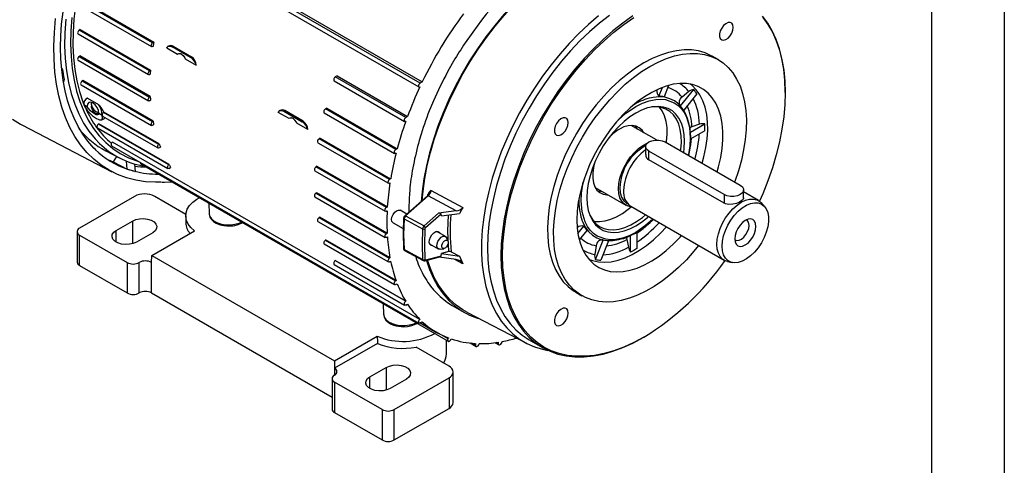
# Model space of a CAD drawing. Header units: inches. Extents: x 0 to 44, y 0 to 34.
# Tile 12 of 19: x 30.5 to 44, y 17.7 to 23.8. Entities that reach past the tile are written whole.
import ezdxf

# ---------------------------------------------------------------- set-up
doc = ezdxf.new("R2010")
doc.units = ezdxf.units.IN
doc.header["$LTSCALE"] = 4
doc.header["$MEASUREMENT"] = 0
doc.layers.add('TEXT', color=140, linetype='Continuous', lineweight=25)

msp = doc.modelspace()

# ---------------------------------------------------------------- linework, layer by layer
at = {"color": 7, "linetype": 'Continuous'}
msp.add_line((44, 34), (44, 0), dxfattribs=at)
for p, q in [((35.986, 22.972), (31.772, 25.405)), ((31.802, 25.423), (36.017, 22.99)), ((31.756, 25.352), (35.971, 22.919)), ((32.318, 23.525), (31.352, 24.083)), ((31.368, 24.092), (32.334, 23.534)), ((31.337, 24.03), (32.303, 23.472)), ((31.295, 23.646), (32.261, 23.088)), ((31.323, 23.706), (31.311, 23.698)), ((32.277, 23.141), (31.311, 23.698)), ((31.323, 23.706), (32.289, 23.148)), ((36.709, 23.672), (36.584, 23.493)), ((32.334, 23.534), (32.318, 23.525)), ((32.318, 23.474), (32.325, 23.477)), ((32.511, 23.454), (32.66, 23.368)), ((32.534, 23.479), (32.523, 23.473)), ((32.588, 23.47), (32.6, 23.478)), ((32.839, 23.325), (32.588, 23.47)), ((32.6, 23.478), (32.851, 23.333)), ((31.295, 23.286), (32.261, 22.728)), ((31.32, 23.344), (31.311, 23.338)), ((31.311, 23.338), (32.277, 22.781)), ((32.286, 22.786), (31.32, 23.344)), ((32.766, 23.307), (32.916, 23.22)), ((32.851, 23.333), (32.839, 23.325)), ((36.428, 23.24), (36.365, 23.127)), ((40.075, 23.294), (39.991, 23.342)), ((31.079, 23.172), (31.069, 23.177)), ((31.073, 23.14), (31.079, 23.172)), ((32.289, 23.148), (32.277, 23.141)), ((31.103, 23.027), (31.095, 22.984)), ((31.359, 23.006), (31.352, 23.002)), ((31.352, 23.002), (32.318, 22.445)), ((32.325, 22.449), (31.359, 23.006)), ((32.277, 23.089), (32.286, 23.094)), ((34.808, 23.003), (35.774, 22.445)), ((34.848, 23.07), (34.824, 23.056)), ((35.79, 22.498), (34.824, 23.056)), ((34.848, 23.07), (35.814, 22.513)), ((36.017, 22.99), (35.986, 22.972)), ((31.337, 22.95), (32.303, 22.392)), ((39.263, 22.791), (39.31, 22.913)), ((39.396, 22.941), (39.335, 22.785)), ((39.56, 22.658), (39.74, 22.882)), ((39.673, 22.855), (39.58, 22.779)), ((40.994, 22.841), (40.994, 22.854)), ((31.415, 22.761), (31.41, 22.758)), ((31.425, 22.765), (31.416, 22.759)), ((31.425, 22.765), (31.576, 22.678)), ((32.286, 22.786), (32.277, 22.781)), ((32.277, 22.729), (32.289, 22.736)), ((36.171, 22.73), (36.131, 22.633)), ((39.782, 22.823), (39.603, 22.6)), ((31.421, 22.648), (31.375, 22.674)), ((31.421, 22.652), (31.421, 22.648)), ((31.58, 22.555), (31.581, 22.56)), ((31.626, 22.529), (31.58, 22.555)), ((31.646, 22.573), (31.65, 22.575)), ((31.646, 22.573), (32.405, 22.135)), ((32.408, 22.137), (31.65, 22.575)), ((34.191, 22.484), (34.042, 22.57)), ((34.065, 22.595), (34.055, 22.589)), ((34.131, 22.594), (34.119, 22.586)), ((34.119, 22.586), (34.37, 22.441)), ((34.382, 22.449), (34.131, 22.594)), ((34.672, 22.564), (35.638, 22.007)), ((34.707, 22.629), (34.688, 22.617)), ((35.654, 22.059), (34.688, 22.617)), ((34.707, 22.629), (35.673, 22.071)), ((38.857, 22.589), (38.945, 22.65)), ((38.929, 22.678), (38.907, 22.666)), ((31.62, 22.469), (31.656, 22.488)), ((31.627, 22.526), (31.626, 22.533)), ((31.626, 22.533), (31.626, 22.529)), ((31.627, 22.526), (31.626, 22.529)), ((31.631, 22.52), (32.39, 22.082)), ((32.325, 22.449), (32.318, 22.445)), ((34.447, 22.336), (34.298, 22.423)), ((34.382, 22.449), (34.37, 22.441)), ((35.814, 22.513), (35.79, 22.498)), ((35.79, 22.447), (35.79, 22.447)), ((30.534, 22.393), (31.759, 21.754)), ((31.56, 22.358), (32.526, 21.8)), ((32.541, 21.853), (31.575, 22.411)), ((31.575, 22.411), (32.541, 21.853)), ((31.575, 22.411), (31.575, 22.411)), ((32.318, 22.393), (32.334, 22.402)), ((39.229, 22.191), (38.882, 22.391)), ((39.715, 22.372), (39.689, 22.36)), ((39.696, 22.3), (39.892, 22.413)), ((39.892, 22.317), (39.699, 22.205)), ((39.819, 22.407), (39.715, 22.372)), ((35.983, 19.729), (31.768, 22.162)), ((34.586, 22.154), (35.552, 21.597)), ((34.617, 22.217), (34.601, 22.207)), ((35.567, 21.649), (34.601, 22.207)), ((34.617, 22.217), (35.583, 21.659)), ((36.001, 22.271), (35.975, 22.184)), ((39.349, 22.164), (40.379, 21.57)), ((31.675, 22.044), (31.859, 21.948)), ((31.756, 22.112), (35.971, 19.678)), ((32.408, 22.137), (32.405, 22.135)), ((32.405, 22.083), (32.424, 22.094)), ((35.673, 22.071), (35.654, 22.059)), ((39.08, 22.1), (39.08, 21.993)), ((40.156, 21.441), (39.126, 22.036)), ((39.126, 21.917), (39.126, 22.036)), ((31.712, 21.917), (31.775, 21.893)), ((31.824, 21.966), (31.775, 21.893)), ((31.775, 21.893), (31.968, 21.792)), ((31.968, 21.792), (31.958, 21.902)), ((32.153, 21.882), (32.153, 21.875)), ((35.654, 22.008), (35.657, 22.01)), ((40.156, 21.322), (39.126, 21.917)), ((31.975, 21.79), (32.073, 21.761)), ((32.07, 21.863), (32.08, 21.76)), ((32.159, 21.861), (36.374, 19.428)), ((32.197, 21.833), (32.258, 21.822)), ((32.541, 21.853), (32.541, 21.853)), ((32.541, 21.802), (32.565, 21.815)), ((34.544, 21.77), (35.51, 21.213)), ((34.572, 21.83), (34.559, 21.823)), ((35.525, 21.265), (34.559, 21.823)), ((34.572, 21.83), (35.538, 21.273)), ((35.895, 21.848), (35.88, 21.769)), ((35.583, 21.659), (35.567, 21.649)), ((35.567, 21.598), (35.574, 21.602)), ((36.14, 21.498), (36.575, 21.264)), ((38.39, 21.539), (38.81, 21.296)), ((40.425, 21.391), (40.425, 21.505)), ((40.629, 21.36), (40.425, 21.478)), ((32.069, 21.416), (31.317, 20.982)), ((32.774, 21.17), (32.347, 21.416)), ((34.544, 21.41), (35.51, 20.852)), ((34.569, 21.468), (34.559, 21.463)), ((34.559, 21.463), (35.525, 20.905)), ((35.535, 20.911), (34.569, 21.468)), ((36.088, 21.425), (35.777, 21.149)), ((36.099, 21.423), (35.788, 21.148)), ((35.841, 21.457), (35.836, 21.384)), ((36.094, 21.432), (36.095, 21.443)), ((36.48, 21.218), (36.099, 21.423)), ((36.112, 21.452), (36.106, 21.443)), ((40.156, 21.441), (40.156, 21.322)), ((33.087, 21.325), (33.093, 21.178)), ((35.538, 21.273), (35.525, 21.265)), ((35.525, 21.214), (35.535, 21.219)), ((35.805, 21.174), (35.715, 21.226)), ((36.48, 21.218), (36.238, 21.185)), ((36.575, 21.264), (36.528, 21.183)), ((38.876, 21.281), (40.156, 20.542)), ((40.712, 21.278), (40.669, 21.327)), ((31.818, 20.95), (32.041, 21.079)), ((32.041, 21.079), (32.041, 20.767)), ((32.773, 21.151), (32.773, 21.055)), ((34.586, 21.074), (35.552, 20.517)), ((34.608, 21.131), (34.601, 21.127)), ((34.601, 21.127), (35.567, 20.569)), ((35.574, 20.573), (34.608, 21.131)), ((35.768, 21.107), (36.022, 20.971)), ((35.788, 21.148), (36.042, 21.011)), ((36.042, 21.011), (36.238, 21.185)), ((36.275, 21.174), (36.063, 20.986)), ((36.281, 21.149), (36.275, 21.174)), ((36.281, 21.149), (36.528, 21.183)), ((31.282, 20.934), (31.282, 20.516)), ((31.818, 20.79), (31.818, 20.95)), ((32.305, 20.605), (32.894, 20.944)), ((35.616, 21.055), (35.756, 20.975)), ((36.335, 20.867), (36.215, 20.937)), ((38.152, 20.907), (38.234, 21.009)), ((38.276, 20.949), (38.171, 20.819)), ((31.317, 20.886), (31.968, 20.51)), ((31.317, 20.468), (31.317, 20.886)), ((32.319, 20.918), (32.097, 20.79)), ((34.691, 20.819), (34.688, 20.817)), ((34.688, 20.817), (35.654, 20.259)), ((35.657, 20.261), (34.691, 20.819)), ((35.535, 20.911), (35.525, 20.905)), ((35.525, 20.854), (35.538, 20.86)), ((36.371, 20.801), (36.351, 20.848)), ((38.394, 20.55), (38.498, 20.818)), ((38.569, 20.809), (38.466, 20.543)), ((38.822, 20.827), (38.844, 20.719)), ((38.875, 20.653), (38.875, 20.879)), ((38.959, 20.924), (38.959, 20.701)), ((34.672, 20.764), (35.638, 20.206)), ((35.761, 20.697), (35.761, 20.697)), ((36.022, 20.551), (35.768, 20.687)), ((35.774, 20.673), (36.031, 20.535)), ((36.117, 20.766), (36.237, 20.697)), ((36.261, 20.693), (36.312, 20.699)), ((38.402, 20.74), (38.383, 20.621)), ((38.917, 20.676), (38.875, 20.653)), ((38.959, 20.701), (38.917, 20.676)), ((32.302, 20.51), (32.305, 20.605)), ((32.305, 20.605), (34.811, 19.158)), ((35.79, 19.978), (34.824, 20.535)), ((34.824, 20.535), (35.79, 19.978)), ((34.824, 20.535), (34.824, 20.535)), ((35.574, 20.573), (35.567, 20.569)), ((36.052, 20.532), (36.257, 20.587)), ((36.063, 20.546), (36.275, 20.602)), ((36.48, 20.549), (36.248, 20.585)), ((36.275, 20.602), (36.281, 20.634)), ((36.382, 20.661), (36.281, 20.634)), ((36.281, 20.634), (36.528, 20.596)), ((36.415, 20.657), (36.528, 20.596)), ((36.575, 20.491), (36.464, 20.551)), ((36.528, 20.596), (36.575, 20.491)), ((31.317, 20.468), (31.968, 20.092)), ((31.968, 20.51), (31.968, 20.092)), ((32.135, 20.092), (32.135, 20.51)), ((32.302, 20.092), (32.302, 20.51)), ((34.808, 20.483), (35.774, 19.925)), ((35.567, 20.518), (35.583, 20.526)), ((35.975, 20.455), (36.001, 20.398)), ((40.205, 20.523), (40.269, 20.51)), ((35.657, 20.261), (35.654, 20.259)), ((35.654, 20.208), (35.673, 20.218)), ((36.131, 20.185), (36.171, 20.135)), ((32.302, 20.092), (34.779, 18.662)), ((38.121, 20.103), (38.205, 20.054)), ((35.481, 19.943), (35.487, 19.796)), ((35.79, 19.978), (35.79, 19.978)), ((35.79, 19.926), (35.814, 19.939)), ((36.365, 19.961), (36.428, 19.921)), ((36.428, 19.921), (36.589, 19.828)), ((36.635, 19.825), (37.447, 19.401)), ((35.986, 19.68), (36.017, 19.697)), ((35.989, 19.681), (36.214, 19.551)), ((36.372, 19.46), (35.989, 19.681)), ((34.811, 19.158), (35.399, 19.498)), ((36.378, 19.474), (36.372, 19.46)), ((36.407, 19.448), (36.413, 19.461)), ((39.045, 19.478), (39.057, 19.485)), ((35.402, 19.4), (34.814, 19.06)), ((36.384, 19.086), (35.932, 19.347)), ((36.348, 19.255), (36.348, 19.443)), ((36.672, 19.405), (36.754, 19.358)), ((36.746, 19.375), (36.698, 19.402)), ((36.745, 19.399), (36.746, 19.375)), ((37.015, 19.409), (37.066, 19.38)), ((37.057, 19.397), (37.033, 19.412)), ((37.057, 19.415), (37.057, 19.397)), ((37.484, 19.448), (37.667, 19.342)), ((34.811, 19.158), (34.814, 19.06)), ((34.814, 19.06), (34.814, 18.964)), ((35.298, 18.941), (35.521, 19.07)), ((35.521, 19.07), (35.521, 18.758)), ((34.779, 18.916), (34.779, 18.498)), ((35.298, 18.781), (35.298, 18.941)), ((35.799, 18.909), (35.576, 18.781)), ((35.632, 18.491), (36.384, 18.925)), ((36.384, 18.925), (36.384, 18.507)), ((36.441, 18.588), (36.441, 19.006)), ((35.465, 18.491), (34.814, 18.867)), ((34.814, 18.867), (34.814, 18.45)), ((35.632, 18.074), (36.384, 18.507)), ((34.814, 18.45), (35.465, 18.074)), ((35.465, 18.491), (35.465, 18.074)), ((35.632, 18.074), (35.632, 18.491))]:
    msp.add_line(p, q)
at = {"flags": 128}
for points in [[(32.369, 26.529), (32.328, 26.476), (32.202, 26.307), (32.082, 26.131), (31.968, 25.951), (31.861, 25.766), (31.761, 25.577), (31.668, 25.386), (31.583, 25.193), (31.507, 24.998), (31.439, 24.803), (31.38, 24.608), (31.331, 24.415), (31.29, 24.223), (31.259, 24.034), (31.238, 23.849), (31.226, 23.669), (31.225, 23.493), (31.233, 23.323), (31.25, 23.16), (31.278, 23.005), (31.315, 22.857), (31.361, 22.717), (31.372, 22.689)], [(37.853, 24.555), (37.814, 24.528), (37.673, 24.424), (37.535, 24.31), (37.398, 24.186), (37.265, 24.053), (37.135, 23.912), (37.01, 23.763), (36.89, 23.606), (36.775, 23.444), (36.666, 23.276), (36.564, 23.103), (36.469, 22.927), (36.382, 22.747), (36.303, 22.565), (36.232, 22.383), (36.17, 22.2), (36.117, 22.017), (36.073, 21.836), (36.038, 21.657), (36.014, 21.482), (36.001, 21.348)], [(36.016, 21.361), (36.028, 21.487), (36.052, 21.662), (36.086, 21.839), (36.13, 22.019), (36.182, 22.2), (36.244, 22.382), (36.315, 22.564), (36.393, 22.744), (36.48, 22.922), (36.574, 23.098), (36.676, 23.269), (36.784, 23.436), (36.898, 23.597), (37.017, 23.753), (37.141, 23.901), (37.27, 24.041), (37.402, 24.173), (37.538, 24.296), (37.676, 24.41), (37.815, 24.513), (37.849, 24.536)], [(31.54, 22.056), (31.514, 22.08), (31.429, 22.177), (31.36, 22.273), (31.297, 22.377), (31.241, 22.489), (31.193, 22.608), (31.152, 22.734), (31.117, 22.867), (31.091, 23.006), (31.071, 23.152), (31.06, 23.303), (31.056, 23.459), (31.059, 23.619), (31.07, 23.783), (31.089, 23.951)], [(32.435, 21.61), (32.358, 21.61), (32.22, 21.618), (32.086, 21.639), (31.958, 21.672), (31.836, 21.718), (31.72, 21.775), (31.611, 21.845), (31.51, 21.927), (31.416, 22.02), (31.33, 22.124), (31.253, 22.239), (31.184, 22.364), (31.125, 22.499), (31.074, 22.643), (31.033, 22.795), (31.001, 22.956), (30.979, 23.124), (30.967, 23.299), (30.964, 23.48), (30.971, 23.667), (30.988, 23.859)], [(31.126, 23.849), (31.114, 23.663), (31.111, 23.482), (31.119, 23.308), (31.137, 23.14), (31.164, 22.98), (31.202, 22.827), (31.249, 22.683), (31.305, 22.549), (31.37, 22.424), (31.445, 22.31), (31.528, 22.207), (31.589, 22.144)], [(31.21, 23.87), (31.196, 23.687), (31.193, 23.509), (31.199, 23.337), (31.215, 23.172), (31.24, 23.014), (31.275, 22.863), (31.32, 22.721), (31.373, 22.588), (31.436, 22.464), (31.508, 22.351), (31.587, 22.247), (31.676, 22.155), (31.771, 22.074), (31.875, 22.005), (31.985, 21.948), (32.102, 21.903), (32.137, 21.892)], [(38.435, 23.893), (38.299, 23.777), (38.164, 23.651), (38.033, 23.517), (37.906, 23.374), (37.784, 23.224), (37.667, 23.067), (37.555, 22.904), (37.45, 22.736), (37.351, 22.563), (37.26, 22.387), (37.177, 22.209), (37.101, 22.028), (37.035, 21.847), (36.977, 21.666), (36.928, 21.485), (36.889, 21.307), (36.86, 21.131), (36.84, 20.959), (36.83, 20.792), (36.83, 20.629), (36.84, 20.473), (36.86, 20.324), (36.889, 20.182), (36.928, 20.049), (36.977, 19.925), (37.035, 19.81), (37.101, 19.706), (37.177, 19.612), (37.26, 19.53), (37.351, 19.459), (37.45, 19.4), (37.555, 19.354), (37.667, 19.319), (37.739, 19.304)], [(38.584, 23.902), (38.447, 23.794), (38.312, 23.677), (38.18, 23.55), (38.052, 23.414), (37.927, 23.271), (37.808, 23.12), (37.694, 22.962), (37.585, 22.799), (37.483, 22.63), (37.389, 22.458), (37.301, 22.283), (37.222, 22.105), (37.151, 21.926), (37.089, 21.746), (37.036, 21.567), (36.992, 21.389), (36.957, 21.214), (36.932, 21.041), (36.918, 20.873), (36.913, 20.71), (36.918, 20.552), (36.932, 20.401), (36.957, 20.257), (36.992, 20.121), (37.036, 19.994), (37.089, 19.877), (37.151, 19.769), (37.222, 19.672), (37.301, 19.585), (37.389, 19.511), (37.483, 19.448), (37.484, 19.448)], [(38.906, 23.893), (38.768, 23.796), (38.631, 23.688), (38.496, 23.571), (38.364, 23.444), (38.236, 23.308), (38.111, 23.164), (37.992, 23.013), (37.877, 22.856), (37.769, 22.693), (37.667, 22.524), (37.572, 22.352), (37.485, 22.177), (37.406, 21.999), (37.335, 21.82), (37.272, 21.64), (37.219, 21.461), (37.175, 21.283), (37.141, 21.108), (37.116, 20.935), (37.101, 20.767), (37.096, 20.604), (37.101, 20.446), (37.116, 20.295), (37.141, 20.151), (37.175, 20.015), (37.219, 19.888), (37.272, 19.77), (37.335, 19.663), (37.406, 19.566), (37.485, 19.479), (37.572, 19.405), (37.667, 19.342), (37.769, 19.291), (37.877, 19.253), (37.992, 19.227), (38.111, 19.214), (38.236, 19.214), (38.364, 19.227), (38.496, 19.252), (38.631, 19.291), (38.768, 19.341), (38.906, 19.404), (39.045, 19.478), (39.045, 19.478)], [(39.056, 19.485), (38.918, 19.411), (38.78, 19.348), (38.644, 19.298), (38.51, 19.26), (38.379, 19.235), (38.251, 19.222), (38.128, 19.222), (38.009, 19.235), (37.895, 19.261), (37.787, 19.299), (37.686, 19.349), (37.592, 19.412), (37.505, 19.486), (37.426, 19.572), (37.356, 19.668), (37.294, 19.775), (37.241, 19.892), (37.197, 20.019), (37.163, 20.154), (37.138, 20.297), (37.124, 20.447), (37.119, 20.604), (37.124, 20.766), (37.138, 20.933), (37.163, 21.105), (37.197, 21.279), (37.241, 21.456), (37.294, 21.634), (37.356, 21.813), (37.426, 21.991), (37.505, 22.168), (37.592, 22.342), (37.686, 22.513), (37.787, 22.681), (37.895, 22.843), (38.009, 23), (38.128, 23.15), (38.251, 23.293), (38.379, 23.428), (38.51, 23.554), (38.644, 23.671), (38.78, 23.778), (38.918, 23.874)], [(40.283, 23.737), (40.278, 23.77), (40.263, 23.793), (40.24, 23.804), (40.211, 23.802), (40.18, 23.787), (40.15, 23.761), (40.124, 23.726), (40.105, 23.687), (40.095, 23.647), (40.095, 23.611), (40.105, 23.583), (40.124, 23.565), (40.15, 23.561), (40.18, 23.569), (40.211, 23.59), (40.24, 23.621), (40.263, 23.659), (40.278, 23.699), (40.283, 23.737)], [(40.686, 23.873), (40.757, 23.776), (40.819, 23.669), (40.872, 23.552), (40.915, 23.426), (40.95, 23.291), (40.974, 23.148), (40.989, 22.997), (40.994, 22.841), (40.989, 22.678), (40.974, 22.511), (40.95, 22.34), (40.915, 22.165), (40.872, 21.988), (40.819, 21.81), (40.757, 21.632), (40.686, 21.453), (40.642, 21.351)], [(40.994, 22.854), (40.989, 23.011), (40.974, 23.162), (40.949, 23.306), (40.915, 23.442), (40.871, 23.569), (40.818, 23.687), (40.755, 23.794), (40.684, 23.892)], [(31.289, 23.66), (31.29, 23.651), (31.295, 23.646), (31.295, 23.646)], [(32.318, 23.474), (32.31, 23.471), (32.303, 23.472), (32.298, 23.478), (32.297, 23.487)], [(32.511, 23.454), (32.513, 23.459), (32.529, 23.476), (32.542, 23.481), (32.557, 23.481), (32.588, 23.47)], [(32.66, 23.368), (32.667, 23.373), (32.688, 23.377), (32.713, 23.369), (32.738, 23.349), (32.76, 23.32), (32.766, 23.307)], [(39.991, 23.342), (39.981, 23.347), (39.896, 23.386), (39.806, 23.413), (39.709, 23.427), (39.608, 23.428), (39.503, 23.417), (39.394, 23.393), (39.283, 23.357), (39.17, 23.309), (39.056, 23.249)], [(39.14, 23.201), (39.253, 23.261), (39.366, 23.309), (39.477, 23.345), (39.586, 23.369), (39.691, 23.38), (39.793, 23.379), (39.889, 23.365), (39.98, 23.338), (40.065, 23.299), (40.142, 23.248), (40.213, 23.186), (40.275, 23.112), (40.329, 23.027), (40.375, 22.933), (40.411, 22.829), (40.437, 22.717), (40.454, 22.597), (40.462, 22.47), (40.459, 22.337), (40.447, 22.2), (40.425, 22.058), (40.394, 21.914), (40.353, 21.767), (40.303, 21.62), (40.301, 21.614)], [(31.289, 23.3), (31.29, 23.291), (31.295, 23.286), (31.295, 23.286)], [(39.056, 23.249), (38.943, 23.178), (38.83, 23.096), (38.719, 23.004), (38.61, 22.902), (38.505, 22.791), (38.403, 22.673), (38.307, 22.548), (38.216, 22.416), (38.131, 22.279), (38.053, 22.139), (37.983, 21.995), (37.921, 21.849), (37.867, 21.702), (37.821, 21.555), (37.785, 21.41), (37.759, 21.267), (37.742, 21.127), (37.734, 20.992), (37.737, 20.862), (37.749, 20.738), (37.771, 20.622), (37.802, 20.514), (37.843, 20.415), (37.893, 20.325), (37.951, 20.246), (38.017, 20.178), (38.092, 20.121), (38.121, 20.103)], [(32.277, 23.089), (32.268, 23.087), (32.261, 23.088), (32.256, 23.094), (32.255, 23.102)], [(39.808, 20.742), (39.743, 20.663), (39.639, 20.548), (39.532, 20.442), (39.422, 20.345), (39.31, 20.258), (39.197, 20.181), (39.083, 20.116), (38.969, 20.061), (38.857, 20.019), (38.747, 19.989), (38.64, 19.972), (38.537, 19.967), (38.438, 19.975), (38.344, 19.995), (38.256, 20.028), (38.175, 20.073), (38.101, 20.129), (38.034, 20.198), (37.976, 20.277), (37.926, 20.366), (37.886, 20.466), (37.854, 20.574), (37.832, 20.69), (37.82, 20.814), (37.818, 20.944), (37.825, 21.079), (37.842, 21.219), (37.869, 21.362), (37.905, 21.507), (37.95, 21.654), (38.004, 21.801), (38.067, 21.947), (38.137, 22.091), (38.215, 22.231), (38.299, 22.368), (38.39, 22.499), (38.487, 22.625), (38.588, 22.743), (38.693, 22.854), (38.802, 22.955), (38.913, 23.048), (39.026, 23.13), (39.14, 23.201), (39.14, 23.201)], [(31.331, 22.964), (31.332, 22.955), (31.337, 22.95), (31.337, 22.95)], [(34.802, 23.017), (34.804, 23.009), (34.808, 23.003), (34.808, 23.003)], [(40.062, 21.752), (40.082, 21.822), (40.111, 21.949), (40.131, 22.074), (40.141, 22.194), (40.141, 22.309), (40.131, 22.419), (40.111, 22.52), (40.082, 22.613), (40.043, 22.697), (39.995, 22.771), (39.939, 22.834), (39.874, 22.885), (39.803, 22.924), (39.725, 22.951), (39.641, 22.965), (39.552, 22.967), (39.459, 22.955), (39.363, 22.931), (39.264, 22.894), (39.165, 22.845), (39.065, 22.785), (38.966, 22.713), (38.868, 22.631), (38.774, 22.54), (38.683, 22.44), (38.596, 22.332), (38.515, 22.218), (38.44, 22.098), (38.372, 21.975), (38.312, 21.848), (38.26, 21.719), (38.216, 21.59), (38.182, 21.462), (38.157, 21.336), (38.143, 21.213), (38.138, 21.095), (38.138, 21.095)], [(35.983, 22.919), (35.978, 22.917), (35.971, 22.919), (35.966, 22.925), (35.965, 22.933)], [(39.856, 21.871), (39.881, 21.962), (39.908, 22.086), (39.925, 22.208), (39.932, 22.325), (39.93, 22.437), (39.918, 22.543), (39.896, 22.641), (39.864, 22.73), (39.824, 22.81), (39.775, 22.88), (39.718, 22.939), (39.695, 22.958)], [(31.581, 22.56), (31.574, 22.598), (31.557, 22.638), (31.531, 22.673), (31.501, 22.698), (31.47, 22.709), (31.444, 22.704), (31.427, 22.684), (31.421, 22.652)], [(31.51, 22.693), (31.509, 22.693), (31.494, 22.7), (31.483, 22.7), (31.476, 22.696), (31.474, 22.685), (31.478, 22.669), (31.478, 22.668)], [(32.277, 22.729), (32.268, 22.727), (32.261, 22.728), (32.256, 22.734), (32.255, 22.742)], [(38.945, 22.65), (39.036, 22.696), (39.128, 22.729), (39.22, 22.748), (39.289, 22.751), (39.354, 22.745), (39.473, 22.702), (39.525, 22.666), (39.571, 22.62), (39.609, 22.567), (39.64, 22.505), (39.68, 22.368), (39.692, 22.218), (39.687, 22.11), (39.67, 21.993), (39.667, 21.981)], [(39.682, 22.38), (39.678, 22.403), (39.656, 22.488), (39.624, 22.564), (39.583, 22.629), (39.534, 22.684), (39.477, 22.727), (39.413, 22.758), (39.342, 22.777), (39.266, 22.782), (39.186, 22.775), (39.16, 22.77)], [(31.58, 22.555), (31.576, 22.542), (31.564, 22.535), (31.546, 22.538), (31.521, 22.549), (31.494, 22.567), (31.466, 22.592), (31.441, 22.619), (31.421, 22.648)], [(31.478, 22.668), (31.477, 22.644), (31.484, 22.617), (31.498, 22.59), (31.518, 22.569), (31.539, 22.557), (31.559, 22.555), (31.573, 22.565), (31.574, 22.566)], [(34.042, 22.57), (34.044, 22.575), (34.06, 22.592), (34.073, 22.597), (34.088, 22.597), (34.119, 22.586)], [(34.666, 22.579), (34.667, 22.57), (34.672, 22.564), (34.672, 22.564)], [(38.945, 22.56), (38.864, 22.508), (38.784, 22.445), (38.707, 22.373), (38.633, 22.292), (38.564, 22.204), (38.5, 22.109), (38.443, 22.01), (38.393, 21.908), (38.351, 21.804), (38.318, 21.699), (38.294, 21.596), (38.279, 21.496), (38.275, 21.399), (38.279, 21.309), (38.294, 21.225), (38.318, 21.15), (38.351, 21.084), (38.393, 21.028), (38.443, 20.984), (38.5, 20.95), (38.564, 20.93), (38.633, 20.921), (38.707, 20.925), (38.784, 20.942), (38.864, 20.971), (38.945, 21.012), (39.026, 21.065), (39.105, 21.127), (39.12, 21.14)], [(38.705, 22.463), (38.809, 22.557), (38.857, 22.589)], [(39.603, 22.017), (39.61, 22.077), (39.615, 22.173), (39.61, 22.264), (39.596, 22.347), (39.572, 22.423), (39.538, 22.489), (39.497, 22.545), (39.447, 22.589), (39.389, 22.622), (39.326, 22.643), (39.256, 22.652), (39.183, 22.647), (39.105, 22.631), (39.026, 22.601), (38.945, 22.56)], [(39.561, 22.041), (39.564, 22.06), (39.571, 22.157), (39.568, 22.248), (39.556, 22.333), (39.534, 22.41), (39.503, 22.477), (39.462, 22.535), (39.414, 22.581), (39.358, 22.615), (39.295, 22.637), (39.227, 22.647), (39.167, 22.645)], [(39.366, 22.154), (39.369, 22.172), (39.376, 22.269), (39.374, 22.361), (39.361, 22.446), (39.339, 22.522), (39.308, 22.59), (39.272, 22.642)], [(30.396, 22.477), (30.507, 22.408), (30.534, 22.393)], [(31.547, 22.487), (31.571, 22.475), (31.591, 22.468), (31.621, 22.469), (31.632, 22.49), (31.627, 22.526)], [(31.627, 22.526), (31.63, 22.521), (31.632, 22.52)], [(31.655, 22.489), (31.66, 22.491), (31.664, 22.501)], [(34.298, 22.423), (34.291, 22.436), (34.269, 22.465), (34.244, 22.485), (34.219, 22.494), (34.198, 22.489), (34.191, 22.484)], [(35.79, 22.447), (35.781, 22.444), (35.774, 22.445), (35.77, 22.451), (35.768, 22.46)], [(38.019, 22.43), (38.014, 22.463), (37.999, 22.486), (37.976, 22.497), (37.948, 22.495), (37.917, 22.48), (37.886, 22.454), (37.86, 22.419), (37.841, 22.38), (37.831, 22.34), (37.831, 22.304), (37.841, 22.276), (37.86, 22.258), (37.886, 22.254), (37.917, 22.262), (37.948, 22.283), (37.976, 22.314), (37.999, 22.352), (38.014, 22.392), (38.019, 22.43)], [(31.553, 22.373), (31.555, 22.364), (31.559, 22.358), (31.56, 22.358)], [(32.318, 22.393), (32.31, 22.391), (32.303, 22.392), (32.298, 22.398), (32.297, 22.407)], [(39.055, 22.291), (39.031, 22.326), (38.994, 22.36), (38.949, 22.382), (38.898, 22.391), (38.842, 22.387), (38.783, 22.37), (38.722, 22.341)], [(38.971, 22.339), (38.947, 22.374), (38.938, 22.385)], [(34.58, 22.169), (34.581, 22.16), (34.586, 22.155), (34.586, 22.155)], [(39.126, 22.036), (39.097, 22.059), (39.082, 22.086), (39.082, 22.114), (39.097, 22.141), (39.126, 22.164), (39.166, 22.181), (39.213, 22.19), (39.262, 22.19), (39.309, 22.181), (39.349, 22.164)], [(31.75, 22.126), (31.752, 22.117), (31.756, 22.112), (31.756, 22.112)], [(32.405, 22.083), (32.396, 22.08), (32.389, 22.082), (32.385, 22.088), (32.383, 22.096)], [(35.654, 22.008), (35.645, 22.005), (35.638, 22.007), (35.633, 22.012), (35.632, 22.021)], [(38.708, 21.521), (38.713, 21.592), (38.728, 21.667), (38.752, 21.743), (38.785, 21.818), (38.826, 21.891), (38.874, 21.959), (38.926, 22.02), (38.983, 22.073), (39.041, 22.115), (39.1, 22.146), (39.103, 22.147)], [(32.541, 21.802), (32.533, 21.799), (32.525, 21.801), (32.521, 21.806), (32.519, 21.815)], [(34.538, 21.785), (34.539, 21.776), (34.544, 21.77), (34.544, 21.77)], [(38.38, 21.878), (38.365, 21.813), (38.355, 21.738), (38.355, 21.668), (38.365, 21.604), (38.384, 21.549), (38.413, 21.504), (38.451, 21.47), (38.496, 21.448), (38.547, 21.439), (38.563, 21.439)], [(32.446, 21.61), (32.482, 21.611), (32.577, 21.619)], [(35.567, 21.598), (35.559, 21.595), (35.552, 21.597), (35.547, 21.602), (35.546, 21.611)], [(38.945, 20.923), (38.854, 20.877), (38.762, 20.844), (38.67, 20.825), (38.601, 20.821), (38.536, 20.828), (38.416, 20.871), (38.365, 20.907), (38.319, 20.953), (38.281, 21.006), (38.25, 21.067), (38.21, 21.205), (38.197, 21.355), (38.203, 21.463), (38.22, 21.58), (38.232, 21.628)], [(36.14, 21.498), (36.116, 21.459), (36.112, 21.452)], [(38.423, 21.493), (38.463, 21.487), (38.479, 21.487)], [(38.889, 21.273), (38.874, 21.275), (38.826, 21.288), (38.785, 21.313), (38.752, 21.351), (38.728, 21.399), (38.713, 21.456), (38.708, 21.521)], [(38.728, 21.533), (38.733, 21.467), (38.751, 21.406), (38.781, 21.356), (38.824, 21.32), (38.842, 21.313)], [(40.379, 21.57), (40.408, 21.547), (40.423, 21.519), (40.423, 21.491), (40.408, 21.464), (40.379, 21.441), (40.339, 21.424), (40.292, 21.415), (40.243, 21.415), (40.196, 21.424), (40.156, 21.441)], [(32.894, 20.944), (32.844, 20.988), (32.807, 21.036), (32.783, 21.087), (32.773, 21.139), (32.777, 21.191), (32.794, 21.242), (32.825, 21.292), (32.869, 21.338), (32.924, 21.379), (32.958, 21.399)], [(34.538, 21.425), (34.539, 21.416), (34.544, 21.41), (34.544, 21.41)], [(36.111, 21.453), (36.104, 21.442), (36.088, 21.425)], [(36.101, 21.439), (36.098, 21.441), (36.095, 21.443)], [(40.058, 20.758), (40.064, 20.828), (40.079, 20.901), (40.103, 20.977), (40.137, 21.051), (40.178, 21.122), (40.225, 21.188), (40.278, 21.247), (40.334, 21.297), (40.392, 21.336), (40.451, 21.364), (40.507, 21.379), (40.56, 21.381), (40.607, 21.37), (40.648, 21.346), (40.669, 21.327)], [(40.423, 21.398), (40.422, 21.384), (40.402, 21.361), (40.368, 21.339), (40.325, 21.321), (40.276, 21.308), (40.223, 21.305), (40.175, 21.314), (40.156, 21.322)], [(35.525, 21.214), (35.517, 21.211), (35.51, 21.213), (35.505, 21.218), (35.504, 21.227)], [(35.596, 21.1), (35.601, 21.134), (35.616, 21.169), (35.639, 21.199), (35.665, 21.221), (35.692, 21.23), (35.715, 21.226)], [(38.367, 21.075), (38.378, 21.074), (38.449, 21.071), (38.524, 21.081), (38.602, 21.103), (38.682, 21.138), (38.762, 21.184), (38.842, 21.242), (38.881, 21.274)], [(40.129, 20.734), (40.134, 20.803), (40.149, 20.876), (40.174, 20.949), (40.208, 21.022), (40.249, 21.092), (40.297, 21.156), (40.35, 21.212), (40.405, 21.259), (40.462, 21.295), (40.519, 21.319), (40.574, 21.33), (40.624, 21.328), (40.669, 21.312), (40.706, 21.284), (40.736, 21.244), (40.756, 21.194), (40.766, 21.135), (40.766, 21.069), (40.756, 20.998), (40.736, 20.925), (40.706, 20.851), (40.669, 20.78), (40.624, 20.713), (40.574, 20.652), (40.519, 20.6), (40.462, 20.559), (40.405, 20.529), (40.35, 20.511), (40.297, 20.507), (40.249, 20.516), (40.208, 20.537), (40.174, 20.571), (40.149, 20.617), (40.134, 20.672), (40.129, 20.734)], [(32.041, 21.079), (32.086, 21.098), (32.138, 21.11), (32.194, 21.112), (32.249, 21.105), (32.298, 21.09), (32.338, 21.067), (32.364, 21.038), (32.376, 21.007), (32.372, 20.974), (32.353, 20.944), (32.319, 20.918)], [(33.093, 21.178), (33.093, 21.178), (33.102, 21.142), (33.125, 21.108), (33.161, 21.078), (33.208, 21.054), (33.263, 21.037), (33.324, 21.028), (33.387, 21.027), (33.448, 21.034), (33.505, 21.049), (33.539, 21.064)], [(33.094, 21.176), (33.093, 21.171), (33.104, 21.132), (33.125, 21.1), (33.154, 21.072), (33.188, 21.051), (33.23, 21.032), (33.266, 21.022), (33.296, 21.016), (33.334, 21.012), (33.363, 21.011), (33.421, 21.014), (33.444, 21.018), (33.48, 21.027), (33.514, 21.039), (33.547, 21.055), (33.55, 21.058)], [(34.58, 21.089), (34.581, 21.08), (34.586, 21.074), (34.586, 21.074)], [(35.616, 21.055), (35.616, 21.055), (35.601, 21.072), (35.596, 21.1)], [(35.761, 21.117), (35.754, 20.923), (35.761, 20.697)], [(35.768, 21.107), (35.761, 20.893), (35.768, 20.687)], [(36.382, 20.661), (36.366, 20.941), (36.378, 21.163)], [(38.138, 21.095), (38.143, 20.983), (38.157, 20.878), (38.182, 20.78), (38.216, 20.691), (38.26, 20.612), (38.312, 20.544), (38.372, 20.487), (38.44, 20.441), (38.515, 20.408), (38.596, 20.388), (38.683, 20.38), (38.774, 20.385), (38.868, 20.403), (38.966, 20.434), (39.065, 20.477), (39.165, 20.531), (39.264, 20.598), (39.363, 20.674), (39.459, 20.761), (39.552, 20.857), (39.572, 20.879)], [(38.203, 21.101), (38.217, 21.064), (38.253, 20.994), (38.298, 20.933), (38.351, 20.884), (38.412, 20.847), (38.48, 20.822), (38.553, 20.81), (38.631, 20.811), (38.713, 20.825), (38.757, 20.837)], [(38.312, 21.165), (38.315, 21.16), (38.35, 21.098), (38.395, 21.046), (38.447, 21.005), (38.507, 20.977), (38.573, 20.961), (38.644, 20.958), (38.719, 20.968), (38.797, 20.991), (38.877, 21.025), (38.957, 21.072), (39.037, 21.129), (39.079, 21.164)], [(39.179, 21.106), (39.081, 21.016), (38.945, 20.923)], [(40.594, 21.003), (40.589, 21.044), (40.575, 21.076), (40.552, 21.098), (40.521, 21.107), (40.486, 21.103), (40.448, 21.087), (40.41, 21.06), (40.375, 21.023), (40.345, 20.978), (40.322, 20.93), (40.307, 20.881), (40.302, 20.834), (40.307, 20.793), (40.322, 20.761), (40.345, 20.74), (40.375, 20.73), (40.41, 20.734), (40.448, 20.75), (40.486, 20.777), (40.521, 20.815), (40.552, 20.859), (40.575, 20.907), (40.589, 20.956), (40.594, 21.003)], [(32.097, 20.79), (32.052, 20.77), (31.999, 20.759), (31.943, 20.757), (31.889, 20.763), (31.839, 20.779), (31.8, 20.802), (31.773, 20.83), (31.761, 20.862), (31.765, 20.894), (31.785, 20.924), (31.818, 20.95)], [(36.022, 20.971), (36.015, 20.756), (36.022, 20.551)], [(36.054, 20.969), (36.047, 20.757), (36.054, 20.552)], [(36.162, 20.74), (36.161, 20.74), (36.137, 20.743), (36.12, 20.759), (36.112, 20.786), (36.115, 20.82), (36.128, 20.856), (36.148, 20.89), (36.175, 20.917), (36.203, 20.933), (36.229, 20.937), (36.25, 20.927), (36.26, 20.911)], [(38.305, 20.551), (38.352, 20.535), (38.433, 20.518), (38.52, 20.513), (38.61, 20.521), (38.704, 20.542), (38.8, 20.575), (38.898, 20.62), (38.996, 20.677), (39.094, 20.745), (39.19, 20.823), (39.284, 20.91), (39.367, 20.998)], [(40.302, 20.822), (40.306, 20.819), (40.332, 20.81), (40.363, 20.814), (40.396, 20.83), (40.429, 20.857), (40.457, 20.893), (40.48, 20.934), (40.494, 20.977), (40.499, 21.018)], [(35.525, 20.854), (35.517, 20.851), (35.51, 20.853), (35.505, 20.858), (35.504, 20.867)], [(36.226, 20.707), (36.217, 20.732), (36.219, 20.764), (36.231, 20.799), (36.251, 20.831), (36.277, 20.856), (36.304, 20.87), (36.329, 20.87), (36.347, 20.857), (36.351, 20.848)], [(36.289, 20.709), (36.283, 20.725), (36.284, 20.746), (36.292, 20.769), (36.305, 20.79), (36.322, 20.807), (36.34, 20.815), (36.356, 20.816), (36.367, 20.807), (36.373, 20.791), (36.372, 20.77), (36.364, 20.747), (36.351, 20.726), (36.334, 20.709), (36.316, 20.7), (36.3, 20.7), (36.289, 20.709)], [(38.821, 20.855), (38.82, 20.85), (38.822, 20.827)], [(34.666, 20.778), (34.667, 20.77), (34.672, 20.764), (34.672, 20.764)], [(35.768, 20.687), (35.77, 20.679), (35.774, 20.673), (35.776, 20.672)], [(36.261, 20.693), (36.244, 20.694), (36.226, 20.707)], [(40.205, 20.523), (40.178, 20.531), (40.137, 20.555), (40.103, 20.591), (40.079, 20.638), (40.064, 20.694), (40.058, 20.758)], [(35.567, 20.518), (35.559, 20.515), (35.552, 20.517), (35.547, 20.522), (35.546, 20.531)], [(36.074, 20.538), (36.117, 20.412), (36.17, 20.291), (36.232, 20.179), (36.303, 20.078), (36.382, 19.988), (36.469, 19.91), (36.564, 19.843), (36.666, 19.788), (36.775, 19.745), (36.807, 19.735)], [(36.635, 19.825), (36.574, 19.86), (36.48, 19.926), (36.393, 20.004), (36.315, 20.094), (36.244, 20.194), (36.182, 20.304), (36.13, 20.425), (36.09, 20.543)], [(34.802, 20.497), (34.804, 20.488), (34.808, 20.483), (34.808, 20.483)], [(35.654, 20.208), (35.645, 20.205), (35.638, 20.207), (35.633, 20.212), (35.632, 20.221)], [(35.79, 19.926), (35.781, 19.924), (35.774, 19.925), (35.77, 19.931), (35.768, 19.939)], [(38.019, 19.816), (38.014, 19.849), (37.999, 19.872), (37.976, 19.883), (37.948, 19.881), (37.917, 19.866), (37.886, 19.84), (37.86, 19.805), (37.841, 19.766), (37.831, 19.726), (37.831, 19.69), (37.841, 19.662), (37.86, 19.644), (37.886, 19.64), (37.917, 19.648), (37.948, 19.669), (37.976, 19.7), (37.999, 19.738), (38.014, 19.778), (38.019, 19.816)], [(35.487, 19.796), (35.487, 19.796), (35.496, 19.76), (35.519, 19.726), (35.555, 19.696), (35.602, 19.672), (35.657, 19.655), (35.718, 19.646), (35.781, 19.645), (35.842, 19.652), (35.899, 19.667), (35.934, 19.682)], [(35.488, 19.794), (35.488, 19.789), (35.499, 19.75), (35.519, 19.718), (35.548, 19.69), (35.582, 19.669), (35.624, 19.65), (35.66, 19.64), (35.691, 19.634), (35.728, 19.629), (35.757, 19.628), (35.815, 19.632), (35.838, 19.636), (35.874, 19.645), (35.908, 19.657), (35.941, 19.673), (35.944, 19.675)], [(35.986, 19.68), (35.978, 19.677), (35.971, 19.679), (35.966, 19.684), (35.965, 19.693)], [(36.367, 19.442), (36.368, 19.451), (36.372, 19.46)], [(36.367, 19.442), (36.368, 19.435), (36.371, 19.43), (36.376, 19.427), (36.382, 19.426), (36.388, 19.429), (36.395, 19.433), (36.401, 19.44), (36.407, 19.448)], [(36.746, 19.375), (36.748, 19.364), (36.754, 19.357), (36.763, 19.356), (36.773, 19.36), (36.784, 19.368), (36.793, 19.38), (36.799, 19.394), (36.8, 19.397)], [(37.057, 19.397), (37.06, 19.386), (37.066, 19.38), (37.075, 19.378), (37.085, 19.382), (37.096, 19.39), (37.105, 19.402), (37.111, 19.416), (37.113, 19.424)], [(35.521, 19.07), (35.566, 19.089), (35.618, 19.101), (35.674, 19.103), (35.729, 19.096), (35.778, 19.081), (35.817, 19.058), (35.844, 19.029), (35.856, 18.998), (35.852, 18.965), (35.833, 18.935), (35.799, 18.909)], [(35.576, 18.781), (35.532, 18.761), (35.479, 18.75), (35.423, 18.748), (35.368, 18.755), (35.319, 18.77), (35.28, 18.793), (35.253, 18.821), (35.241, 18.853), (35.245, 18.885), (35.264, 18.916), (35.298, 18.941)]]:
    msp.add_lwpolyline(points, dxfattribs=at)
for centre, radius, start, end in [((39.84, 21.489), 3.817, 120.5779, 145.1132), ((41.131, 20.524), 5.678, 143.2121, 154.253), ((31.337, 23.658), 0.0486, 123.5404, 177.3258), ((32.345, 23.484), 0.0486, 123.5404, 177.3258), ((36.35, 22.859), 4.072, 170.4594, 171.2777), ((32.568, 23.433), 0.055, 53.3661, 126.3212), ((32.687, 23.323), 0.0528, 54.2893, 121.2063), ((40.725, 20.759), 4.962, 146.566, 150.0049), ((31.337, 23.298), 0.0486, 123.5404, 177.3258), ((32.738, 23.17), 0.185, 15.7172, 57.0463), ((32.764, 23.207), 0.153, 4.8357, 55.2232), ((32.303, 23.1), 0.0486, 123.5404, 177.3258), ((35.71, 22.929), 3.429, 176.3379, 177.2389), ((40.668, 20.788), 4.898, 151.4753, 156.6435), ((31.379, 22.962), 0.0486, 123.5404, 177.3258), ((34.85, 23.015), 0.0486, 123.5404, 177.3258), ((36.013, 22.931), 0.0486, 123.5404, 177.3258), ((39.318, 22.57), 0.456, 38.7473, 60.3462), ((40.917, 20.622), 5.442, 155.0388, 159.6718), ((39.331, 22.861), 0.0981, 171.8637, 225.8354), ((39.262, 22.521), 0.41, 39.0436, 72.4775), ((39.749, 22.764), 0.119, 94.1288, 129.4669), ((39.307, 22.534), 0.556, 31.3544, 38.847), ((31.457, 22.688), 0.0827, 112.4345, 190.237), ((32.303, 22.74), 0.0486, 123.5404, 177.3258), ((35.088, 22.929), 2.806, 182.9187, 183.9484), ((39.332, 22.002), 0.788, 102.6299, 120.8117), ((39.261, 22.355), 0.436, 80.1169, 89.6641), ((39.623, 22.708), 0.0834, 121.2705, 218.8371), ((38.988, 22.395), 0.831, 0.8137, 26.2158), ((31.764, 22.859), 0.431, 205.4868, 239.8005), ((32.608, 23.146), 1.316, 203.4799, 229.5456), ((31.613, 22.701), 0.139, 193.9982, 253.4221), ((31.254, 22.37), 0.446, 27.335, 43.6994), ((31.354, 22.52), 0.272, 2.7569, 35.3794), ((31.674, 22.533), 0.048, 125.2614, 179.8695), ((34.099, 22.55), 0.055, 53.3661, 126.3212), ((34.714, 22.576), 0.0486, 123.5404, 177.3258), ((40.327, 20.929), 4.53, 157.8943, 162.7667), ((38.939, 22.355), 0.776, 1.26, 23.2229), ((32.345, 22.404), 0.0486, 123.5404, 177.3258), ((34.529, 22.859), 2.242, 190.5556, 191.7738), ((34.219, 22.439), 0.0528, 54.2905, 121.2062), ((34.268, 22.285), 0.186, 15.8632, 56.8908), ((34.295, 22.323), 0.153, 4.8357, 55.2232), ((40.477, 20.78), 4.975, 160.4319, 164.9634), ((35.816, 22.457), 0.0486, 123.5404, 177.3258), ((32.223, 23.086), 1.178, 219.3668, 242.2579), ((31.602, 22.37), 0.0486, 123.5404, 177.3258), ((39.053, 21.786), 0.646, 120.8432, 136.6807), ((38.698, 22.214), 1.002, 346.3347, 10.0391), ((39.868, 22.255), 0.16, 81.6319, 107.882), ((38.592, 22.365), 1.3, 357.875, 2.125), ((31.799, 22.124), 0.0493, 128.5369, 177.091), ((34.628, 22.167), 0.0486, 123.5404, 177.3258), ((39.8, 21.085), 3.979, 163.9665, 168.9395), ((38.239, 22.351), 1.478, 347.9031, 354.6208), ((38.165, 22.391), 1.656, 343.819, 355.9589), ((32.355, 22.912), 1.185, 225.8923, 251.3053), ((32.396, 22.975), 1.159, 225.8266, 259.5455), ((32.432, 22.094), 0.0486, 123.5404, 177.3258), ((34.07, 22.732), 1.765, 199.7147, 201.2007), ((35.68, 22.019), 0.0486, 123.5404, 177.3258), ((39.415, 21.512), 0.688, 118.7047, 178.2617), ((39.508, 21.463), 0.731, 125.8553, 177.3405), ((39.91, 20.928), 4.388, 165.7287, 170.4119), ((39.157, 21.986), 0.0753, 174.8187, 245.7347), ((32.371, 22.962), 1.237, 251.326, 256.0246), ((32.214, 23.291), 1.468, 264.5172, 270.4838), ((32.401, 23.1), 1.378, 256.2245, 269.9577), ((32.166, 21.873), 0.0137, 170.6089, 240.2114), ((32.568, 21.813), 0.0486, 123.5404, 177.3258), ((33.74, 22.574), 1.398, 211.0004, 212.853), ((34.586, 21.782), 0.0486, 123.5404, 177.3258), ((39.179, 21.198), 3.348, 170.1815, 175.5666), ((35.594, 21.609), 0.0486, 123.5404, 177.3258), ((39.279, 21.029), 3.75, 171.2191, 176.2759), ((36.166, 21.431), 0.0717, 111.0811, 170.4625), ((36.015, 21.518), 0.126, 311.5671, 350.8828), ((39.008, 21.471), 0.231, 173.4667, 235.2211), ((32.208, 21.148), 0.303, 62.6097, 117.3903), ((34.586, 21.422), 0.0486, 123.5404, 177.3258), ((38.625, 21.237), 2.792, 176.9831, 180.7841), ((36.092, 21.415), 0.0106, 48.6788, 115.2174), ((38.973, 21.348), 0.808, 177.7679, 197.7666), ((35.552, 21.225), 0.0486, 123.5404, 177.3258), ((38.642, 21.065), 3.111, 177.1621, 182.8379), ((36.475, 21.353), 0.135, 272.4751, 318.5491), ((34.628, 21.086), 0.0486, 123.5404, 177.3258), ((35.811, 21.112), 0.0501, 132.3763, 174.6415), ((35.772, 21.118), 0.0116, 184.3361, 249.5455), ((35.832, 21.101), 0.0642, 133.017, 174.3872), ((35.781, 21.14), 0.0106, 48.6788, 115.2174), ((38.984, 20.948), 2.585, 175.1355, 186.4576), ((38.431, 21.831), 1.05, 288.7363, 316.0041), ((40.425, 21.027), 0.0745, 352.8037, 62.9213), ((31.335, 20.934), 0.0516, 110.7834, 249.2166), ((33.007, 21.062), 0.234, 181.7531, 221.0962), ((36.086, 20.964), 0.0642, 133.0156, 174.3886), ((36.039, 21.005), 0.0392, 243.1932, 292.6813), ((36.016, 20.969), 0.049, 19.3671, 58.826), ((36.079, 20.967), 0.025, 131.7844, 174.3632), ((38.208, 20.907), 0.104, 75.7885, 126.1425), ((38.611, 21.229), 0.436, 210.3278, 219.8736), ((37.994, 22.206), 1.715, 304.2135, 317.8812), ((38.103, 22.116), 1.478, 305.3791, 312.1692), ((34.714, 20.776), 0.0486, 123.5404, 177.3258), ((35.552, 20.865), 0.0486, 123.5404, 177.3258), ((38.046, 21.029), 2.514, 183.8479, 190.4505), ((38.468, 21.146), 0.411, 227.5702, 260.8869), ((38.488, 20.735), 0.0856, 82.8625, 177.0327), ((38.442, 21.529), 0.799, 277.0982, 298.4094), ((35.791, 20.698), 0.0298, 182.1629, 236.8691), ((35.773, 20.699), 0.0127, 188.3219, 246.6332), ((38.453, 21.073), 0.457, 239.6939, 261.2075), ((38.439, 21.444), 0.831, 273.7769, 299.1835), ((39.004, 20.754), 0.164, 192.4239, 218.0607), ((32.219, 20.349), 0.182, 62.6097, 117.3903), ((34.85, 20.495), 0.0486, 123.5404, 177.3258), ((35.594, 20.529), 0.0486, 123.5404, 177.3258), ((37.388, 21.058), 1.536, 197.948, 203.1165), ((36.036, 20.582), 0.0343, 244.5294, 301.6985), ((36.036, 20.549), 0.0149, 172.9533, 244.8721), ((36.044, 20.562), 0.0303, 242.307, 285.3177), ((36.047, 20.547), 0.0159, 288.8375, 353.3605), ((36.061, 20.552), 0.00639, 174.8035, 286.8848), ((36.392, 20.612), 0.0503, 62.7683, 102.0299), ((36.472, 20.427), 0.122, 31.8247, 85.9939), ((38.497, 20.601), 0.116, 170.0547, 206.3512), ((38.479, 21.099), 0.556, 261.1437, 268.6373), ((37.122, 22.653), 3.711, 301.4017, 325.2019), ((31.342, 20.522), 0.0594, 185.6948, 245.6253), ((32.052, 20.671), 0.182, 242.6097, 297.3903), ((37.532, 20.928), 1.99, 191.6441, 199.5807), ((37.113, 20.929), 1.232, 205.5189, 217.1339), ((35.68, 20.219), 0.0486, 123.5404, 177.3258), ((37.134, 20.78), 1.566, 201.0426, 210.8411), ((36.935, 20.788), 1.004, 220.5378, 235.416), ((32.052, 20.253), 0.182, 242.6097, 297.3903), ((32.219, 19.931), 0.182, 62.6097, 117.3903), ((35.816, 19.937), 0.0486, 123.5404, 177.3258), ((36.877, 20.622), 1.264, 212.6917, 224.9645), ((36.014, 19.69), 0.0493, 128.5369, 177.091), ((36.769, 20.512), 1.109, 227.3306, 249.3877), ((35.755, 20.332), 0.906, 246.905, 298.5098), ((36.806, 20.634), 1.237, 251.4736, 267.1559), ((36.754, 21.352), 1.96, 280.539, 286.5185), ((35.758, 20.282), 0.951, 248.0223, 280.4994), ((36.819, 20.961), 1.565, 269.3071, 278.7563), ((36.127, 19.258), 0.221, 324.6086, 359.1228), ((34.795, 19.012), 0.0516, 290.7834, 69.2166), ((36.353, 19.006), 0.0859, 290.7834, 69.2166), ((34.832, 18.916), 0.0516, 110.7834, 249.2166), ((36.343, 18.598), 0.099, 294.3747, 354.3052), ((34.838, 18.504), 0.0594, 185.6948, 245.6253), ((35.549, 18.653), 0.182, 242.6097, 297.3903), ((35.549, 18.235), 0.182, 242.6097, 297.3903)]:
    msp.add_arc(centre, radius, start, end)
for centre, major_axis, ratio, start_param, end_param in [((31.655, 26.082), (0.153, 3.935), 0.176007, 2.410231, 2.466514), ((31.63, 26.118), (-0.825, 4.37), 0.434528, 2.896255, 2.899659), ((31.63, 26.118), (-0.825, 4.37), 0.434528, 2.947563, 2.950966), ((36.242, 21.169), (0.0331, 0.0033), 0.493941, 0.08665, 1.648409), ((36.242, 20.608), (0.033, -0.0042), 0.648509, 5.274531, 6.229952), ((35.757, 21.61), (-0.411, 14.052), 0.030197, 1.720802, 1.727852)]:
    msp.add_ellipse(centre, major_axis=major_axis, ratio=ratio, start_param=start_param, end_param=end_param)
at = {"layer": 'TEXT'}
msp.add_line((43, 33), (43, 1), dxfattribs=at)

doc.saveas('drawing.dxf')
